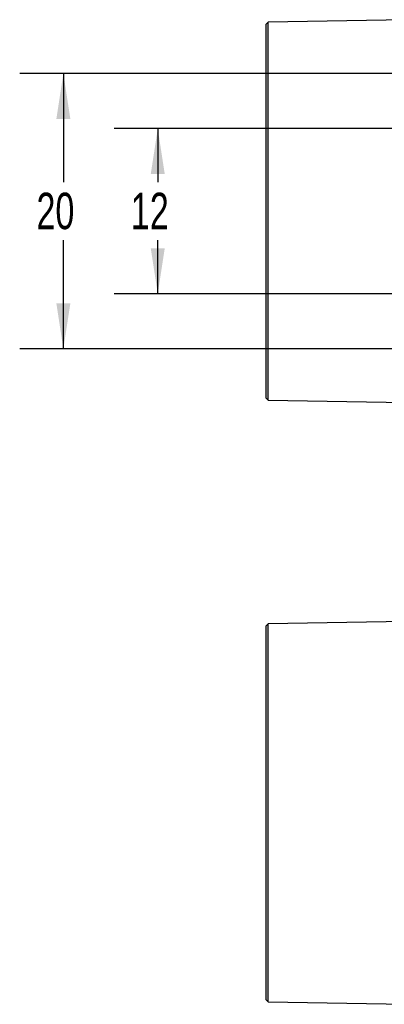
# Model space of a CAD drawing. Extents: x 5 to 274, y 5 to 212.
# Tile 3 of 8: x 98 to 125, y 98 to 170. Entities that reach past the tile are written whole.
import ezdxf
from ezdxf.enums import TextEntityAlignment as Align

# ---------------------------------------------------------------- set-up
doc = ezdxf.new("R2010")
doc.units = 0
doc.layers.get('0').update_dxf_attribs({"linetype": 'CONTINUOUS'})
doc.layers.add('DIMENSIONS', color=8, linetype='CONTINUOUS')
doc.dimstyles.new('SLDDIMSTYLE0', dxfattribs={"dimtxt": 2.645833, "dimasz": 3.302, "dimexe": 0, "dimexo": 0.0625, "dimgap": 0.661458, "dimtad": 0, "dimtih": 1, "dimtoh": 1, "dimrnd": 1e-09, "dimzin": 12, "dimsah": 1, "dimcen": 0.09, "dimazin": 3, "dimtfac": 1, "dimtofl": 0, "dimtmove": 0, "dimatfit": 3})

# ---------------------------------------------------------------- blocks, each defined once
blk = doc.blocks.new('_D_2')
at = {"layer": 'DIMENSIONS'}
for p, q in [((129.392, 161.792), (105.269, 161.792)), ((108.444, 161.792), (108.444, 157.894)), ((108.444, 149.792), (108.444, 153.69)), ((129.392, 149.792), (105.269, 149.792))]:
    blk.add_line(p, q, dxfattribs=at)
for points in [[(108.444, 161.792), (107.936, 158.49), (108.952, 158.49)], [(108.444, 149.792), (108.952, 153.094), (107.936, 153.094)]]:
    blk.add_solid(points, dxfattribs=at)
at = {"layer": 'DIMENSIONS', "width": 0.7}
blk.add_text('12', height=2.6458, dxfattribs=at).set_placement((106.489, 153.69), align=Align.BOTTOM_LEFT)
blk = doc.blocks.new('_D_4')
at = {"layer": 'DIMENSIONS'}
for p, q in [((126.192, 165.792), (98.408, 165.792)), ((101.583, 165.792), (101.583, 157.894)), ((101.583, 145.792), (101.583, 153.69)), ((126.192, 145.792), (98.408, 145.792))]:
    blk.add_line(p, q, dxfattribs=at)
for points in [[(101.583, 165.792), (101.075, 162.49), (102.091, 162.49)], [(101.583, 145.792), (102.091, 149.094), (101.075, 149.094)]]:
    blk.add_solid(points, dxfattribs=at)
at = {"layer": 'DIMENSIONS', "width": 0.7}
blk.add_text('20', height=2.6458, dxfattribs=at).set_placement((99.628, 153.69), align=Align.BOTTOM_LEFT)

msp = doc.modelspace()

# ---------------------------------------------------------------- linework, layer by layer
at = {"color": 7, "linetype": 'CONTINUOUS'}
for p, q in [((116.473, 169.523), (116.292, 169.342)), ((126.483, 169.698), (116.473, 169.523)), ((116.473, 142.062), (116.473, 169.523)), ((116.292, 169.342), (116.292, 155.792)), ((116.292, 155.792), (116.292, 142.242)), ((116.292, 142.242), (116.473, 142.062)), ((116.473, 142.062), (126.483, 141.887)), ((126.472, 125.997), (116.473, 125.822)), ((116.473, 125.822), (116.292, 125.642)), ((116.292, 125.642), (116.292, 98.542)), ((116.473, 98.361), (116.473, 125.822)), ((116.292, 98.542), (116.473, 98.361)), ((116.473, 98.361), (126.472, 98.186))]:
    msp.add_line(p, q, dxfattribs=at)

# ---------------------------------------------------------------- dimensions: what is measured, and where the dimension line sits
at = {"layer": 'DIMENSIONS'}
for base, p1, p2, picture, middle in [((101.583, 145.792), (127.462, 165.792), (127.462, 145.792), '_D_4', (101.583, 155.792)), ((108.444, 161.792), (130.662, 149.792), (130.662, 161.792), '_D_2', (108.444, 155.792))]:
    dim = msp.add_linear_dim(base=base, p1=p1, p2=p2, angle=90, dimstyle='SLDDIMSTYLE0', dxfattribs=at)
    dim.commit()
    dim.dimension.update_dxf_attribs({"geometry": picture, "text_midpoint": middle, "dimtype": 160})

doc.saveas('drawing.dxf')
